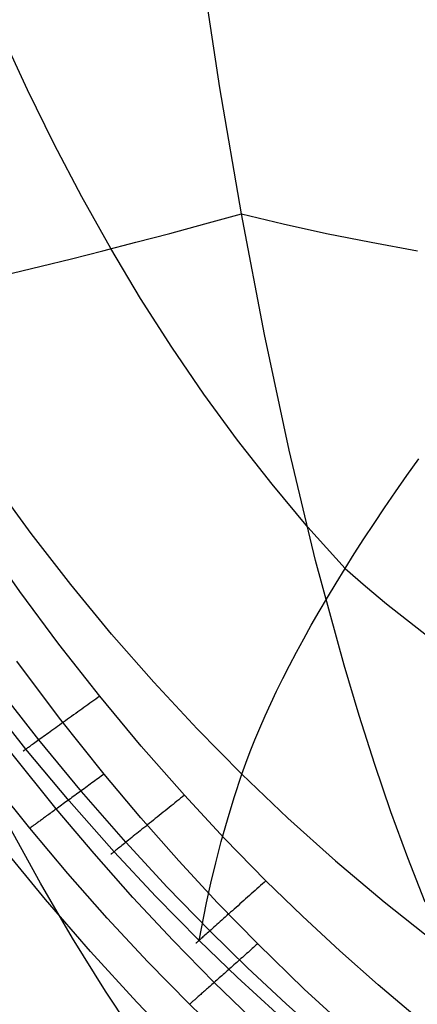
# Model space of a CAD drawing. Extents: x -353 to 1161, y -766 to 145.
# Tile 3 of 74: x -297 to -277, y -703 to -654. Entities that reach past the tile are written whole.
import ezdxf

# ---------------------------------------------------------------- set-up
doc = ezdxf.new("R2010")
doc.units = 0
doc.layers.add('DEFAULT', color=7, linetype='CONTINUOUS')

msp = doc.modelspace()

# ---------------------------------------------------------------- linework, layer by layer
at = {"layer": 'DEFAULT'}
for p, q in [((-286.515, -657.32, 283.244), (-287.525, -650.738, 283.266)), ((-296.183, -657.411, 27.259), (-297.468, -654.617, 27.164)), ((-294.845, -660.134, 27.359), (-296.183, -657.411, 27.259)), ((-285.435, -663.641, 283.182), (-286.515, -657.32, 283.244)), ((-293.452, -662.788, 27.464), (-294.845, -660.134, 27.359)), ((-292.005, -665.372, 27.574), (-293.452, -662.788, 27.464)), ((-287.27, -664.143, 282.28), (-285.435, -663.641, 283.182)), ((-284.28, -669.701, 283.08), (-285.435, -663.641, 283.182)), ((-285.435, -663.641, 283.182), (-283.341, -664.143, 284.045)), ((-289.041, -664.619, 281.35), (-287.27, -664.143, 282.28)), ((-283.341, -664.143, 284.045), (-281.17, -664.619, 284.884)), ((-290.748, -665.068, 280.393), (-289.041, -664.619, 281.35)), ((-281.17, -664.619, 284.884), (-278.923, -665.068, 285.7)), ((-292.392, -665.492, 279.408), (-290.748, -665.068, 280.393)), ((-278.923, -665.068, 285.7), (-276.599, -665.491, 286.494)), ((-293.974, -665.889, 278.395), (-292.392, -665.492, 279.408)), ((-290.501, -667.884, 27.69), (-292.005, -665.372, 27.574)), ((-295.496, -666.262, 277.356), (-293.974, -665.889, 278.395)), ((-296.958, -666.61, 276.291), (-295.496, -666.262, 277.356)), ((-288.939, -670.325, 27.812), (-290.501, -667.884, 27.69)), ((-283.043, -675.5, 282.932), (-284.28, -669.701, 283.08)), ((-287.319, -672.694, 27.939), (-288.939, -670.325, 27.812)), ((-285.64, -674.991, 28.071), (-287.319, -672.694, 27.939)), ((-283.9, -677.215, 28.21), (-285.64, -674.991, 28.071)), ((-281.714, -681.033, 282.735), (-283.043, -675.5, 282.932)), ((-277.124, -676.772, 23.342), (-276.524, -675.933, 22.55)), ((-277.699, -677.592, 24.153), (-277.124, -676.772, 23.342)), ((-295.997, -679.68, 45.744), (-297.923, -677.052, 45.718)), ((-282.098, -679.366, 28.354), (-283.9, -677.215, 28.21)), ((-278.249, -678.393, 24.985), (-277.699, -677.592, 24.153)), ((-278.776, -679.178, 25.835), (-278.249, -678.393, 24.985)), ((-280.233, -681.443, 28.504), (-282.098, -679.366, 28.354)), ((-279.281, -679.947, 26.705), (-278.776, -679.178, 25.835)), ((-296.576, -682.589, 76.166), (-298.631, -679.664, 76.166)), ((-294.009, -682.239, 45.766), (-295.997, -679.68, 45.744)), ((-279.767, -680.702, 27.595), (-279.281, -679.947, 26.705)), ((-280.233, -681.443, 28.504), (-279.767, -680.702, 27.595)), ((-280.283, -686.292, 282.483), (-281.714, -681.033, 282.735)), ((-280.683, -682.172, 29.433), (-280.233, -681.443, 28.504)), ((-280.233, -681.443, 28.504), (-279.199, -682.332, 28.428)), ((-291.958, -684.728, 45.785), (-294.009, -682.239, 45.766)), ((-281.115, -682.89, 30.381), (-280.683, -682.172, 29.433)), ((-279.199, -682.332, 28.428), (-278.147, -683.206, 28.354)), ((-294.601, -685.245, 76.166), (-296.576, -682.589, 76.166)), ((-281.53, -683.596, 31.349), (-281.115, -682.89, 30.381)), ((-278.147, -683.206, 28.354), (-275.985, -684.907, 28.21)), ((-281.929, -684.29, 32.337), (-281.53, -683.596, 31.349)), ((-282.31, -684.973, 33.345), (-281.929, -684.29, 32.337)), ((-289.842, -687.146, 45.799), (-291.958, -684.728, 45.785)), ((-292.554, -687.851, 76.166), (-294.601, -685.245, 76.166)), ((-282.675, -685.645, 34.374), (-282.31, -684.973, 33.345)), ((-283.023, -686.306, 35.422), (-282.675, -685.645, 34.374)), ((-294.569, -688.955, 76.166), (-296.72, -686.092, 76.166)), ((-283.355, -686.956, 36.492), (-283.023, -686.306, 35.422)), ((-279.527, -688.817, 282.335), (-280.283, -686.292, 282.483)), ((-295.614, -690.043, 73.884), (-297.715, -687.354, 73.899)), ((-287.661, -689.493, 45.808), (-289.842, -687.146, 45.799)), ((-283.67, -687.595, 37.582), (-283.355, -686.956, 36.492)), ((-296.262, -690.507, 68.836), (-298.39, -687.811, 68.873)), ((-292.65, -687.92, 76.164), (-292.747, -687.99, 76.159)), ((-292.554, -687.851, 76.166), (-292.65, -687.92, 76.164)), ((-290.465, -690.365, 76.166), (-292.554, -687.851, 76.166)), ((-283.968, -688.223, 38.693), (-283.67, -687.595, 37.582)), ((-293.248, -688.348, 76.071), (-293.35, -688.421, 76.041)), ((-293.146, -688.275, 76.097), (-293.248, -688.348, 76.071)), ((-293.045, -688.203, 76.119), (-293.146, -688.275, 76.097)), ((-292.945, -688.131, 76.136), (-293.045, -688.203, 76.119)), ((-292.846, -688.06, 76.149), (-292.945, -688.131, 76.136)), ((-292.747, -687.99, 76.159), (-292.846, -688.06, 76.149)), ((-284.25, -688.84, 39.825), (-283.968, -688.223, 38.693)), ((-293.968, -688.864, 75.761), (-294.07, -688.937, 75.697)), ((-293.865, -688.79, 75.819), (-293.968, -688.864, 75.761)), ((-293.762, -688.716, 75.873), (-293.865, -688.79, 75.819)), ((-293.658, -688.642, 75.922), (-293.762, -688.716, 75.873)), ((-293.555, -688.568, 75.966), (-293.658, -688.642, 75.922)), ((-293.452, -688.495, 76.006), (-293.555, -688.568, 75.966)), ((-293.35, -688.421, 76.041), (-293.452, -688.495, 76.006)), ((-284.515, -689.447, 40.979), (-284.25, -688.84, 39.825)), ((-278.741, -691.27, 282.171), (-279.527, -688.817, 282.335)), ((-294.67, -689.367, 75.211), (-294.766, -689.436, 75.112)), ((-294.573, -689.297, 75.304), (-294.67, -689.367, 75.211)), ((-294.474, -689.226, 75.393), (-294.573, -689.297, 75.304)), ((-292.334, -691.759, 76.166), (-294.569, -688.955, 76.166)), ((-294.375, -689.155, 75.476), (-294.474, -689.226, 75.393)), ((-294.274, -689.083, 75.555), (-294.375, -689.155, 75.476)), ((-294.172, -689.01, 75.628), (-294.274, -689.083, 75.555)), ((-294.07, -688.937, 75.697), (-294.172, -689.01, 75.628)), ((-295.385, -689.879, 74.295), (-295.464, -689.935, 74.162)), ((-295.303, -689.82, 74.425), (-295.385, -689.879, 74.295)), ((-295.219, -689.76, 74.551), (-295.303, -689.82, 74.425)), ((-295.133, -689.698, 74.672), (-295.219, -689.76, 74.551)), ((-295.044, -689.634, 74.789), (-295.133, -689.698, 74.672)), ((-294.953, -689.569, 74.902), (-295.044, -689.634, 74.789)), ((-294.861, -689.503, 75.009), (-294.953, -689.569, 74.902)), ((-294.766, -689.436, 75.112), (-294.861, -689.503, 75.009)), ((-285.413, -691.769, 45.811), (-287.661, -689.493, 45.808)), ((-284.764, -690.043, 42.154), (-284.515, -689.447, 40.979)), ((-296.09, -690.384, 72.654), (-296.135, -690.416, 72.491)), ((-296.042, -690.35, 72.815), (-296.09, -690.384, 72.654)), ((-295.991, -690.313, 72.975), (-296.042, -690.35, 72.815)), ((-295.936, -690.274, 73.133), (-295.991, -690.313, 72.975)), ((-295.878, -690.232, 73.288), (-295.936, -690.274, 73.133)), ((-295.817, -690.188, 73.441), (-295.878, -690.232, 73.288)), ((-295.752, -690.142, 73.592), (-295.817, -690.188, 73.441)), ((-295.685, -690.094, 73.739), (-295.752, -690.142, 73.592)), ((-295.614, -690.043, 73.884), (-295.685, -690.094, 73.739)), ((-295.541, -689.99, 74.024), (-295.614, -690.043, 73.884)), ((-293.469, -692.64, 73.868), (-295.614, -690.043, 73.884)), ((-295.464, -689.935, 74.162), (-295.541, -689.99, 74.024)), ((-288.304, -692.823, 76.166), (-290.465, -690.365, 76.166)), ((-284.997, -690.628, 43.351), (-284.764, -690.043, 42.154)), ((-294.739, -693.509, 77.454), (-297.035, -690.646, 77.466)), ((-296.4, -690.606, 70.342), (-296.398, -690.604, 70.182)), ((-296.399, -690.605, 70.504), (-296.4, -690.606, 70.342)), ((-296.396, -690.603, 70.666), (-296.399, -690.605, 70.504)), ((-296.398, -690.604, 70.182), (-296.393, -690.601, 70.024)), ((-296.389, -690.598, 70.83), (-296.396, -690.603, 70.666)), ((-296.393, -690.601, 70.024), (-296.386, -690.595, 69.868)), ((-296.378, -690.59, 70.995), (-296.389, -690.598, 70.83)), ((-296.386, -690.595, 69.868), (-296.375, -690.588, 69.714)), ((-296.365, -690.581, 71.161), (-296.378, -690.59, 70.995)), ((-296.375, -690.588, 69.714), (-296.362, -690.579, 69.561)), ((-296.348, -690.569, 71.327), (-296.365, -690.581, 71.161)), ((-296.362, -690.579, 69.561), (-296.347, -690.568, 69.411)), ((-296.328, -690.554, 71.494), (-296.348, -690.569, 71.327)), ((-296.347, -690.568, 69.411), (-296.329, -690.555, 69.264)), ((-296.329, -690.555, 69.264), (-296.309, -690.54, 69.118)), ((-296.304, -690.537, 71.661), (-296.328, -690.554, 71.494)), ((-296.309, -690.54, 69.118), (-296.286, -690.524, 68.976)), ((-296.277, -690.518, 71.828), (-296.304, -690.537, 71.661)), ((-296.286, -690.524, 68.976), (-296.262, -690.507, 68.836)), ((-296.247, -690.496, 71.995), (-296.277, -690.518, 71.828)), ((-294.088, -693.109, 68.798), (-296.262, -690.507, 68.836)), ((-296.213, -690.472, 72.161), (-296.247, -690.496, 71.995)), ((-296.176, -690.445, 72.326), (-296.213, -690.472, 72.161)), ((-296.135, -690.416, 72.491), (-296.176, -690.445, 72.326)), ((-285.213, -691.204, 44.57), (-284.997, -690.628, 43.351)), ((-285.413, -691.769, 45.811), (-285.213, -691.204, 44.57)), ((-277.925, -693.651, 281.99), (-278.741, -691.27, 282.171)), ((-296.074, -694.48, 80.745), (-298.394, -691.578, 80.781)), ((-292.486, -691.869, 76.171), (-292.562, -691.925, 76.176)), ((-292.41, -691.814, 76.167), (-292.486, -691.869, 76.171)), ((-292.334, -691.759, 76.166), (-292.41, -691.814, 76.167)), ((-290.489, -693.954, 76.166), (-292.334, -691.759, 76.166)), ((-285.796, -692.926, 48.469), (-285.413, -691.769, 45.811)), ((-285.413, -691.769, 45.811), (-283.099, -693.973, 45.808)), ((-293.105, -692.32, 76.285), (-293.183, -692.377, 76.31)), ((-293.027, -692.263, 76.262), (-293.105, -692.32, 76.285)), ((-292.949, -692.206, 76.241), (-293.027, -692.263, 76.262)), ((-292.871, -692.15, 76.223), (-292.949, -692.206, 76.241)), ((-292.793, -692.093, 76.208), (-292.871, -692.15, 76.223)), ((-292.716, -692.037, 76.195), (-292.793, -692.093, 76.208)), ((-292.639, -691.981, 76.184), (-292.716, -692.037, 76.195)), ((-292.562, -691.925, 76.176), (-292.639, -691.981, 76.184)), ((-293.804, -692.829, 76.611), (-293.881, -692.884, 76.66)), ((-293.728, -692.773, 76.564), (-293.804, -692.829, 76.611)), ((-293.651, -692.717, 76.52), (-293.728, -692.773, 76.564)), ((-293.573, -692.661, 76.478), (-293.651, -692.717, 76.52)), ((-293.495, -692.604, 76.439), (-293.573, -692.661, 76.478)), ((-293.418, -692.548, 76.403), (-293.495, -692.604, 76.439)), ((-291.246, -695.183, 73.851), (-293.469, -692.64, 73.868)), ((-293.339, -692.491, 76.37), (-293.418, -692.548, 76.403)), ((-293.261, -692.434, 76.339), (-293.339, -692.491, 76.37)), ((-293.183, -692.377, 76.31), (-293.261, -692.434, 76.339)), ((-288.304, -692.823, 76.166), (-288.396, -692.897, 76.164)), ((-286.287, -694.994, 76.166), (-288.304, -692.823, 76.166)), ((-294.467, -693.311, 77.15), (-294.537, -693.362, 77.223)), ((-294.397, -693.26, 77.08), (-294.467, -693.311, 77.15)), ((-294.325, -693.208, 77.013), (-294.397, -693.26, 77.08)), ((-294.253, -693.155, 76.947), (-294.325, -693.208, 77.013)), ((-294.18, -693.102, 76.885), (-294.253, -693.155, 76.947)), ((-294.106, -693.048, 76.825), (-294.18, -693.102, 76.885)), ((-294.031, -692.994, 76.767), (-294.106, -693.048, 76.825)), ((-291.836, -695.657, 68.758), (-294.088, -693.109, 68.798)), ((-293.956, -692.94, 76.713), (-294.031, -692.994, 76.767)), ((-293.881, -692.884, 76.66), (-293.956, -692.94, 76.713)), ((-288.971, -693.358, 76.07), (-289.07, -693.437, 76.039)), ((-288.873, -693.28, 76.096), (-288.971, -693.358, 76.07)), ((-288.776, -693.202, 76.118), (-288.873, -693.28, 76.096)), ((-288.68, -693.125, 76.136), (-288.776, -693.202, 76.118)), ((-288.584, -693.048, 76.149), (-288.68, -693.125, 76.136)), ((-288.49, -692.972, 76.159), (-288.584, -693.048, 76.149)), ((-288.396, -692.897, 76.164), (-288.49, -692.972, 76.159)), ((-286.141, -694.052, 51.194), (-285.796, -692.926, 48.469)), ((-295.168, -693.821, 78.068), (-295.224, -693.862, 78.163)), ((-295.111, -693.779, 77.974), (-295.168, -693.821, 78.068)), ((-295.052, -693.737, 77.883), (-295.111, -693.779, 77.974)), ((-294.992, -693.693, 77.793), (-295.052, -693.737, 77.883)), ((-294.931, -693.649, 77.705), (-294.992, -693.693, 77.793)), ((-294.868, -693.603, 77.619), (-294.931, -693.649, 77.705)), ((-294.804, -693.556, 77.536), (-294.868, -693.603, 77.619)), ((-294.739, -693.509, 77.454), (-294.804, -693.556, 77.536)), ((-294.673, -693.461, 77.375), (-294.739, -693.509, 77.454)), ((-292.841, -695.751, 77.444), (-294.739, -693.509, 77.454)), ((-294.605, -693.412, 77.297), (-294.673, -693.461, 77.375)), ((-294.537, -693.362, 77.223), (-294.605, -693.412, 77.297)), ((-289.565, -693.835, 75.815), (-289.664, -693.914, 75.755)), ((-289.466, -693.755, 75.869), (-289.565, -693.835, 75.815)), ((-289.367, -693.676, 75.919), (-289.466, -693.755, 75.869)), ((-289.267, -693.596, 75.964), (-289.367, -693.676, 75.919)), ((-289.168, -693.516, 76.004), (-289.267, -693.596, 75.964)), ((-289.07, -693.437, 76.039), (-289.168, -693.516, 76.004)), ((-277.079, -695.957, 281.793), (-277.925, -693.651, 281.99)), ((-295.867, -694.33, 79.74), (-295.897, -694.352, 79.851)), ((-295.836, -694.307, 79.629), (-295.867, -694.33, 79.74)), ((-295.803, -694.283, 79.518), (-295.836, -694.307, 79.629)), ((-295.768, -694.258, 79.409), (-295.803, -694.283, 79.518)), ((-295.732, -694.232, 79.299), (-295.768, -694.258, 79.409)), ((-295.694, -694.204, 79.191), (-295.732, -694.232, 79.299)), ((-295.654, -694.175, 79.083), (-295.694, -694.204, 79.191)), ((-295.613, -694.145, 78.976), (-295.654, -694.175, 79.083)), ((-295.57, -694.114, 78.87), (-295.613, -694.145, 78.976)), ((-295.525, -694.081, 78.765), (-295.57, -694.114, 78.87)), ((-295.479, -694.048, 78.661), (-295.525, -694.081, 78.765)), ((-295.431, -694.013, 78.559), (-295.479, -694.048, 78.661)), ((-295.382, -693.977, 78.458), (-295.431, -694.013, 78.559)), ((-295.33, -693.939, 78.358), (-295.382, -693.977, 78.458)), ((-295.278, -693.901, 78.26), (-295.33, -693.939, 78.358)), ((-295.224, -693.862, 78.163), (-295.278, -693.901, 78.26)), ((-288.588, -696.107, 76.166), (-290.489, -693.954, 76.166)), ((-290.152, -694.305, 75.382), (-290.247, -694.382, 75.293)), ((-290.056, -694.228, 75.467), (-290.152, -694.305, 75.382)), ((-289.959, -694.151, 75.547), (-290.056, -694.228, 75.467)), ((-289.861, -694.072, 75.621), (-289.959, -694.151, 75.547)), ((-289.763, -693.994, 75.691), (-289.861, -694.072, 75.621)), ((-289.664, -693.914, 75.755), (-289.763, -693.994, 75.691)), ((-286.452, -695.147, 53.982), (-286.141, -694.052, 51.194)), ((-283.099, -693.973, 45.808), (-280.717, -696.106, 45.799)), ((-295.535, -697.241, 265.96), (-297.085, -694.407, 265.953)), ((-296.039, -694.455, 80.522), (-296.074, -694.48, 80.745)), ((-294.155, -696.754, 80.715), (-296.074, -694.48, 80.745)), ((-295.998, -694.425, 80.298), (-296.039, -694.455, 80.522)), ((-295.951, -694.391, 80.074), (-295.998, -694.425, 80.298)), ((-295.925, -694.372, 79.963), (-295.951, -694.391, 80.074)), ((-295.897, -694.352, 79.851), (-295.925, -694.372, 79.963)), ((-290.785, -694.813, 74.651), (-290.868, -694.88, 74.528)), ((-290.699, -694.745, 74.77), (-290.785, -694.813, 74.651)), ((-290.612, -694.675, 74.884), (-290.699, -694.745, 74.77)), ((-290.523, -694.603, 74.993), (-290.612, -694.675, 74.884)), ((-290.433, -694.531, 75.098), (-290.523, -694.603, 74.993)), ((-290.34, -694.457, 75.198), (-290.433, -694.531, 75.098)), ((-290.247, -694.382, 75.293), (-290.34, -694.457, 75.198)), ((-291.378, -695.289, 73.556), (-291.44, -695.339, 73.403)), ((-291.314, -695.237, 73.705), (-291.378, -695.289, 73.556)), ((-291.246, -695.183, 73.851), (-291.314, -695.237, 73.705)), ((-291.176, -695.127, 73.994), (-291.246, -695.183, 73.851)), ((-289.169, -697.432, 73.836), (-291.246, -695.183, 73.851)), ((-291.103, -695.068, 74.134), (-291.176, -695.127, 73.994)), ((-291.027, -695.007, 74.269), (-291.103, -695.068, 74.134)), ((-290.948, -694.944, 74.401), (-291.027, -695.007, 74.269)), ((-290.868, -694.88, 74.528), (-290.948, -694.944, 74.401)), ((-286.731, -696.208, 56.828), (-286.452, -695.147, 53.982)), ((-284.209, -697.114, 76.166), (-286.287, -694.994, 76.166)), ((-295.285, -698.051, 91.409), (-297.483, -695.364, 91.409)), ((-290.886, -697.95, 77.434), (-292.841, -695.751, 77.444)), ((-291.982, -695.774, 70.271), (-291.979, -695.771, 70.11)), ((-291.98, -695.772, 70.597), (-291.982, -695.774, 70.433)), ((-291.982, -695.774, 70.433), (-291.982, -695.774, 70.271)), ((-291.974, -695.767, 70.763), (-291.98, -695.772, 70.597)), ((-291.979, -695.771, 70.11), (-291.973, -695.766, 69.951)), ((-291.966, -695.761, 70.929), (-291.974, -695.767, 70.763)), ((-291.973, -695.766, 69.951), (-291.964, -695.759, 69.794)), ((-291.954, -695.751, 71.096), (-291.966, -695.761, 70.929)), ((-291.964, -695.759, 69.794), (-291.953, -695.75, 69.639)), ((-291.939, -695.739, 71.264), (-291.954, -695.751, 71.096)), ((-291.953, -695.75, 69.639), (-291.939, -695.739, 69.486)), ((-291.921, -695.725, 71.433), (-291.939, -695.739, 71.264)), ((-291.939, -695.739, 69.486), (-291.923, -695.726, 69.335)), ((-291.923, -695.726, 69.335), (-291.904, -695.711, 69.187)), ((-291.899, -695.707, 71.601), (-291.921, -695.725, 71.433)), ((-291.904, -695.711, 69.187), (-291.884, -695.695, 69.041)), ((-291.874, -695.687, 71.77), (-291.899, -695.707, 71.601)), ((-291.884, -695.695, 69.041), (-291.861, -695.676, 68.898)), ((-291.846, -695.665, 71.938), (-291.874, -695.687, 71.77)), ((-291.861, -695.676, 68.898), (-291.836, -695.657, 68.758)), ((-291.814, -695.639, 72.106), (-291.846, -695.665, 71.938)), ((-289.732, -697.908, 68.721), (-291.836, -695.657, 68.758)), ((-291.779, -695.611, 72.274), (-291.814, -695.639, 72.106)), ((-291.741, -695.58, 72.44), (-291.779, -695.611, 72.274)), ((-291.699, -695.547, 72.605), (-291.741, -695.58, 72.44)), ((-291.654, -695.51, 72.769), (-291.699, -695.547, 72.605)), ((-291.605, -695.471, 72.93), (-291.654, -695.51, 72.769)), ((-291.553, -695.43, 73.09), (-291.605, -695.471, 72.93)), ((-291.498, -695.385, 73.248), (-291.553, -695.43, 73.09)), ((-291.44, -695.339, 73.403), (-291.498, -695.385, 73.248)), ((-286.632, -698.215, 76.166), (-288.588, -696.107, 76.166)), ((-286.979, -697.236, 59.726), (-286.731, -696.208, 56.828)), ((-280.717, -696.106, 45.799), (-278.269, -698.169, 45.785)), ((-276.2, -698.187, 281.578), (-277.079, -695.957, 281.793)), ((-292.177, -698.986, 80.684), (-294.155, -696.754, 80.715)), ((-293.93, -699.988, 265.956), (-295.535, -697.241, 265.96)), ((-287.199, -698.229, 62.671), (-286.979, -697.236, 59.726)), ((-284.387, -697.273, 76.158), (-284.478, -697.354, 76.149)), ((-284.298, -697.193, 76.164), (-284.387, -697.273, 76.158)), ((-284.209, -697.114, 76.166), (-284.298, -697.193, 76.164)), ((-282.372, -698.896, 76.166), (-284.209, -697.114, 76.166)), ((-287.028, -699.63, 73.82), (-289.169, -697.432, 73.836)), ((-284.943, -697.769, 76.038), (-285.038, -697.854, 76.002)), ((-284.849, -697.685, 76.069), (-284.943, -697.769, 76.038)), ((-284.755, -697.601, 76.095), (-284.849, -697.685, 76.069)), ((-284.662, -697.518, 76.117), (-284.755, -697.601, 76.095)), ((-284.57, -697.436, 76.135), (-284.662, -697.518, 76.117)), ((-284.478, -697.354, 76.149), (-284.57, -697.436, 76.135)), ((-293.024, -700.666, 91.409), (-295.285, -698.051, 91.409)), ((-288.873, -700.105, 77.424), (-290.886, -697.95, 77.434)), ((-287.563, -700.108, 68.684), (-289.732, -697.908, 68.721)), ((-287.563, -700.108, 68.684), (-287.199, -698.229, 62.671)), ((-284.621, -700.276, 76.166), (-286.632, -698.215, 76.166)), ((-285.514, -698.278, 75.75), (-285.608, -698.363, 75.685)), ((-285.419, -698.194, 75.811), (-285.514, -698.278, 75.75)), ((-285.323, -698.109, 75.866), (-285.419, -698.194, 75.811)), ((-285.228, -698.024, 75.916), (-285.323, -698.109, 75.866)), ((-285.133, -697.939, 75.961), (-285.228, -698.024, 75.916)), ((-285.038, -697.854, 76.002), (-285.133, -697.939, 75.961)), ((-278.269, -698.169, 45.785), (-275.755, -700.163, 45.766)), ((-286.072, -698.777, 75.281), (-286.162, -698.857, 75.185)), ((-285.981, -698.696, 75.372), (-286.072, -698.777, 75.281)), ((-285.889, -698.614, 75.458), (-285.981, -698.696, 75.372)), ((-285.796, -698.531, 75.539), (-285.889, -698.614, 75.458)), ((-285.703, -698.447, 75.615), (-285.796, -698.531, 75.539)), ((-285.608, -698.363, 75.685), (-285.703, -698.447, 75.615)), ((-290.14, -701.174, 80.652), (-292.177, -698.986, 80.684)), ((-286.587, -699.237, 74.631), (-286.667, -699.308, 74.506)), ((-286.506, -699.164, 74.752), (-286.587, -699.237, 74.631)), ((-286.422, -699.09, 74.867), (-286.506, -699.164, 74.752)), ((-286.337, -699.014, 74.978), (-286.422, -699.09, 74.867)), ((-286.25, -698.936, 75.084), (-286.337, -699.014, 74.978)), ((-286.162, -698.857, 75.185), (-286.25, -698.936, 75.084)), ((-280.491, -700.637, 76.166), (-282.372, -698.896, 76.166)), ((-287.154, -699.743, 73.521), (-287.212, -699.795, 73.366)), ((-287.092, -699.688, 73.672), (-287.154, -699.743, 73.521)), ((-287.028, -699.63, 73.82), (-287.092, -699.688, 73.672)), ((-286.961, -699.57, 73.965), (-287.028, -699.63, 73.82)), ((-285.134, -701.479, 73.807), (-287.028, -699.63, 73.82)), ((-286.891, -699.508, 74.106), (-286.961, -699.57, 73.965)), ((-286.819, -699.444, 74.244), (-286.891, -699.508, 74.106)), ((-286.744, -699.377, 74.377), (-286.819, -699.444, 74.244)), ((-286.667, -699.308, 74.506), (-286.744, -699.377, 74.377)), ((-292.27, -702.646, 265.942), (-293.93, -699.988, 265.956)), ((-286.801, -702.212, 77.414), (-288.873, -700.105, 77.424)), ((-287.716, -700.245, 70.366), (-287.715, -700.243, 70.203)), ((-287.715, -700.244, 70.531), (-287.716, -700.245, 70.366)), ((-287.715, -700.243, 70.203), (-287.71, -700.239, 70.041)), ((-287.711, -700.24, 70.698), (-287.715, -700.244, 70.531)), ((-287.704, -700.233, 70.865), (-287.711, -700.24, 70.698)), ((-287.71, -700.239, 70.041), (-287.703, -700.233, 69.881)), ((-287.693, -700.224, 71.034), (-287.704, -700.233, 70.865)), ((-287.703, -700.233, 69.881), (-287.694, -700.225, 69.723)), ((-287.694, -700.225, 69.723), (-287.682, -700.214, 69.567)), ((-287.68, -700.212, 71.204), (-287.693, -700.224, 71.034)), ((-287.682, -700.214, 69.567), (-287.667, -700.201, 69.413)), ((-287.664, -700.198, 71.374), (-287.68, -700.212, 71.204)), ((-287.667, -700.201, 69.413), (-287.651, -700.186, 69.262)), ((-287.644, -700.18, 71.544), (-287.664, -700.198, 71.374)), ((-287.651, -700.186, 69.262), (-287.632, -700.169, 69.114)), ((-287.621, -700.16, 71.714), (-287.644, -700.18, 71.544)), ((-287.632, -700.169, 69.114), (-287.611, -700.151, 68.968)), ((-287.595, -700.137, 71.884), (-287.621, -700.16, 71.714)), ((-287.611, -700.151, 68.968), (-287.588, -700.13, 68.825)), ((-287.566, -700.11, 72.054), (-287.595, -700.137, 71.884)), ((-287.588, -700.13, 68.825), (-287.563, -700.108, 68.684)), ((-287.533, -700.081, 72.223), (-287.566, -700.11, 72.054)), ((-285.645, -701.957, 68.652), (-287.563, -700.108, 68.684)), ((-287.497, -700.049, 72.391), (-287.533, -700.081, 72.223)), ((-287.458, -700.014, 72.558), (-287.497, -700.049, 72.391)), ((-287.415, -699.976, 72.724), (-287.458, -700.014, 72.558)), ((-287.369, -699.935, 72.888), (-287.415, -699.976, 72.724)), ((-287.32, -699.891, 73.049), (-287.369, -699.935, 72.888)), ((-287.268, -699.844, 73.209), (-287.32, -699.891, 73.049)), ((-287.212, -699.795, 73.366), (-287.268, -699.844, 73.209)), ((-284.621, -700.276, 76.166), (-284.689, -700.337, 76.167)), ((-282.279, -702.546, 76.166), (-284.621, -700.276, 76.166)), ((-290.699, -703.207, 91.409), (-293.024, -700.666, 91.409)), ((-285.177, -700.77, 76.239), (-285.248, -700.833, 76.259)), ((-285.107, -700.708, 76.222), (-285.177, -700.77, 76.239)), ((-285.036, -700.645, 76.207), (-285.107, -700.708, 76.222)), ((-284.966, -700.583, 76.194), (-285.036, -700.645, 76.207)), ((-284.897, -700.521, 76.184), (-284.966, -700.583, 76.194)), ((-284.827, -700.459, 76.176), (-284.897, -700.521, 76.184)), ((-284.758, -700.398, 76.17), (-284.827, -700.459, 76.176)), ((-284.689, -700.337, 76.167), (-284.758, -700.398, 76.17)), ((-278.568, -702.337, 76.166), (-280.491, -700.637, 76.166)), ((-288.042, -703.314, 80.62), (-290.14, -701.174, 80.652)), ((-285.673, -701.21, 76.431), (-285.743, -701.273, 76.469)), ((-285.602, -701.147, 76.396), (-285.673, -701.21, 76.431)), ((-285.531, -701.085, 76.364), (-285.602, -701.147, 76.396)), ((-285.46, -701.022, 76.334), (-285.531, -701.085, 76.364)), ((-285.39, -700.959, 76.306), (-285.46, -701.022, 76.334)), ((-285.319, -700.896, 76.281), (-285.39, -700.959, 76.306)), ((-285.248, -700.833, 76.259), (-285.319, -700.896, 76.281)), ((-286.226, -701.701, 76.805), (-286.293, -701.761, 76.863)), ((-286.158, -701.641, 76.749), (-286.226, -701.701, 76.805)), ((-286.09, -701.581, 76.696), (-286.158, -701.641, 76.749)), ((-286.021, -701.52, 76.645), (-286.09, -701.581, 76.696)), ((-285.952, -701.459, 76.597), (-286.021, -701.52, 76.645)), ((-285.883, -701.397, 76.552), (-285.952, -701.459, 76.597)), ((-285.813, -701.335, 76.509), (-285.883, -701.397, 76.552)), ((-285.743, -701.273, 76.469), (-285.813, -701.335, 76.509)), ((-283.194, -703.286, 73.793), (-285.134, -701.479, 73.807)), ((-286.801, -702.212, 77.414), (-286.861, -702.265, 77.493)), ((-286.741, -702.159, 77.337), (-286.801, -702.212, 77.414)), ((-284.391, -704.533, 77.402), (-286.801, -702.212, 77.414)), ((-286.679, -702.104, 77.262), (-286.741, -702.159, 77.337)), ((-286.617, -702.049, 77.19), (-286.679, -702.104, 77.262)), ((-286.554, -701.993, 77.12), (-286.617, -702.049, 77.19)), ((-286.49, -701.936, 77.052), (-286.554, -701.993, 77.12)), ((-286.425, -701.878, 76.986), (-286.49, -701.936, 77.052)), ((-286.359, -701.82, 76.923), (-286.425, -701.878, 76.986)), ((-286.293, -701.761, 76.863), (-286.359, -701.82, 76.923)), ((-283.682, -703.764, 68.62), (-285.645, -701.957, 68.652)), ((-290.553, -705.216, 265.917), (-292.27, -702.646, 265.942)), ((-287.39, -702.735, 78.388), (-287.435, -702.775, 78.486)), ((-287.343, -702.693, 78.291), (-287.39, -702.735, 78.388)), ((-287.294, -702.65, 78.195), (-287.343, -702.693, 78.291)), ((-287.244, -702.606, 78.101), (-287.294, -702.65, 78.195)), ((-287.193, -702.56, 78.009), (-287.244, -702.606, 78.101)), ((-287.141, -702.514, 77.918), (-287.193, -702.56, 78.009)), ((-287.087, -702.466, 77.829), (-287.141, -702.514, 77.918)), ((-287.032, -702.417, 77.742), (-287.087, -702.466, 77.829)), ((-286.976, -702.368, 77.657), (-287.032, -702.417, 77.742)), ((-286.919, -702.317, 77.574), (-286.976, -702.368, 77.657)), ((-286.861, -702.265, 77.493), (-286.919, -702.317, 77.574)), ((-279.869, -704.752, 76.166), (-282.279, -702.546, 76.166)), ((-276.605, -703.995, 76.166), (-278.568, -702.337, 76.166)), ((-288.309, -705.675, 91.409), (-290.699, -703.207, 91.409)), ((-287.922, -703.207, 79.963), (-287.968, -703.248, 80.182)), ((-287.87, -703.161, 79.745), (-287.922, -703.207, 79.963)), ((-287.842, -703.137, 79.636), (-287.87, -703.161, 79.745)), ((-287.813, -703.11, 79.528), (-287.842, -703.137, 79.636)), ((-287.782, -703.083, 79.42), (-287.813, -703.11, 79.528)), ((-287.749, -703.054, 79.313), (-287.782, -703.083, 79.42)), ((-287.715, -703.024, 79.206), (-287.749, -703.054, 79.313)), ((-287.68, -702.992, 79.101), (-287.715, -703.024, 79.206)), ((-287.642, -702.959, 78.996), (-287.68, -702.992, 79.101)), ((-287.604, -702.925, 78.892), (-287.642, -702.959, 78.996)), ((-287.564, -702.89, 78.789), (-287.604, -702.925, 78.892)), ((-287.523, -702.853, 78.686), (-287.564, -702.89, 78.789)), ((-287.48, -702.815, 78.586), (-287.523, -702.853, 78.686)), ((-287.435, -702.775, 78.486), (-287.48, -702.815, 78.586)), ((-288.008, -703.283, 80.401), (-288.042, -703.314, 80.62)), ((-285.6, -705.672, 80.583), (-288.042, -703.314, 80.62)), ((-287.968, -703.248, 80.182), (-288.008, -703.283, 80.401)), ((-281.211, -705.049, 73.78), (-283.194, -703.286, 73.793))]:
    msp.add_line(p, q, dxfattribs=at)

doc.saveas('drawing.dxf')
